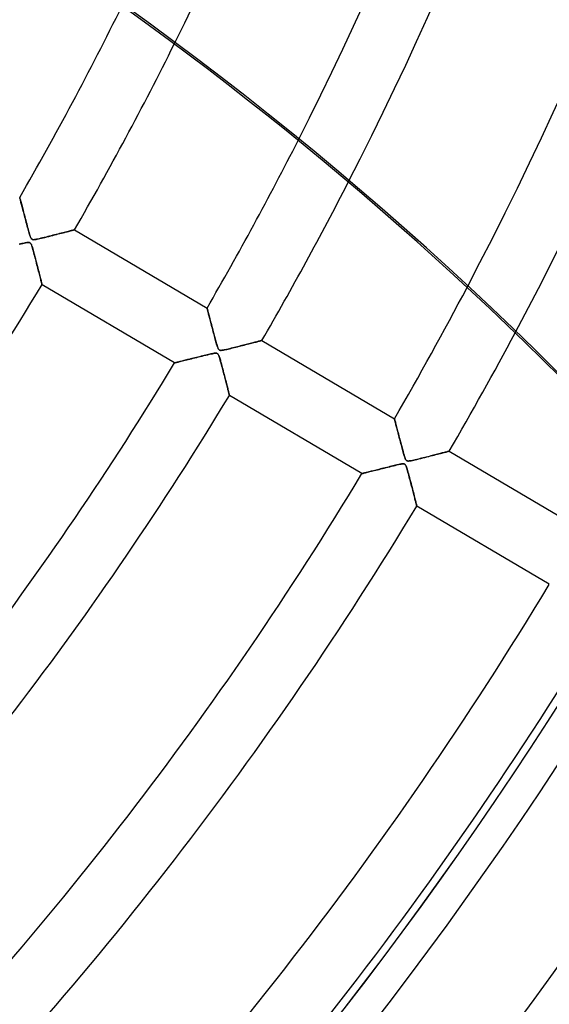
# Model space of a CAD drawing. Header units: millimetres. Extents: x -790 to 790, y -790 to 790.
# Tile 35 of 54: x 438 to 521, y -380 to -226. Entities that reach past the tile are written whole.
import ezdxf

# ---------------------------------------------------------------- set-up
doc = ezdxf.new("R2010")
doc.units = ezdxf.units.MM
doc.layers.add('HIDDEN', color=7, linetype='Continuous')
doc.layers.add('THICK', color=7, linetype='Continuous')

msp = doc.modelspace()

# ---------------------------------------------------------------- linework, layer by layer
at = {"layer": 'HIDDEN'}
for p, q in [((438.5, -253.52), (438.5, -253.53)), ((438.5, -253.53), (438.51, -253.56)), ((438.51, -253.56), (438.52, -253.61)), ((438.52, -253.61), (438.54, -253.69)), ((438.54, -253.69), (438.57, -253.78)), ((438.57, -253.78), (438.6, -253.9)), ((438.6, -253.9), (438.63, -254.03)), ((438.63, -254.03), (438.67, -254.17)), ((438.67, -254.17), (438.71, -254.34)), ((438.71, -254.34), (438.76, -254.51)), ((438.76, -254.51), (438.81, -254.7)), ((438.81, -254.7), (438.86, -254.91)), ((438.86, -254.91), (438.92, -255.12)), ((438.92, -255.12), (438.98, -255.34)), ((438.98, -255.34), (439.04, -255.58)), ((439.04, -255.58), (439.1, -255.82)), ((439.1, -255.82), (439.17, -256.06)), ((439.17, -256.06), (439.23, -256.32)), ((439.23, -256.32), (439.3, -256.58)), ((439.3, -256.58), (439.37, -256.85)), ((439.37, -256.85), (439.44, -257.12)), ((439.44, -257.12), (439.52, -257.4)), ((439.52, -257.4), (439.59, -257.68)), ((439.59, -257.68), (439.67, -257.96)), ((439.67, -257.96), (439.74, -258.25)), ((439.74, -258.25), (439.82, -258.53)), ((439.82, -258.53), (439.9, -258.81)), ((439.9, -258.81), (439.97, -259.06)), ((439.97, -259.06), (440.04, -259.29)), ((440.04, -259.29), (440.1, -259.49)), ((443.96, -259.41), (444.25, -259.34)), ((444.25, -259.34), (444.52, -259.26)), ((444.52, -259.26), (444.79, -259.2)), ((444.79, -259.2), (445.04, -259.13)), ((445.04, -259.13), (445.29, -259.07)), ((445.29, -259.07), (445.52, -259.01)), ((445.52, -259.01), (445.73, -258.95)), ((445.73, -258.95), (445.94, -258.9)), ((445.94, -258.9), (446.13, -258.85)), ((446.13, -258.85), (446.3, -258.8)), ((446.3, -258.8), (446.46, -258.76)), ((446.46, -258.76), (446.6, -258.73)), ((446.6, -258.73), (446.72, -258.69)), ((446.72, -258.69), (446.83, -258.67)), ((446.83, -258.67), (446.92, -258.64)), ((446.92, -258.64), (446.99, -258.62)), ((446.99, -258.62), (447.05, -258.61)), ((447.05, -258.61), (447.08, -258.6)), ((447.08, -258.6), (447.09, -258.6)), ((438.62, -260.83), (438.39, -260.88)), ((438.83, -260.78), (438.62, -260.83)), ((439.03, -260.73), (438.83, -260.78)), ((439.21, -260.69), (439.03, -260.73)), ((439.36, -260.66), (439.21, -260.69)), ((439.5, -260.64), (439.36, -260.66)), ((439.64, -260.61), (439.5, -260.64)), ((439.76, -260.6), (439.64, -260.61)), ((439.87, -260.59), (439.76, -260.6)), ((439.97, -260.6), (439.87, -260.59)), ((440.04, -260.62), (439.97, -260.6)), ((440.11, -260.65), (440.04, -260.62)), ((440.1, -259.49), (440.16, -259.66)), ((440.17, -260.69), (440.11, -260.65)), ((440.16, -259.66), (440.21, -259.8)), ((440.22, -260.76), (440.17, -260.69)), ((440.21, -259.8), (440.27, -259.92)), ((440.28, -260.84), (440.22, -260.76)), ((440.27, -259.92), (440.33, -260.01)), ((440.33, -260.95), (440.28, -260.84)), ((440.33, -260.01), (440.39, -260.08)), ((440.39, -260.08), (440.46, -260.12)), ((440.46, -260.12), (440.55, -260.15)), ((440.55, -260.15), (440.65, -260.16)), ((440.65, -260.16), (440.78, -260.15)), ((440.78, -260.15), (440.92, -260.13)), ((440.92, -260.13), (441.08, -260.11)), ((441.08, -260.11), (441.25, -260.07)), ((441.25, -260.07), (441.44, -260.03)), ((441.44, -260.03), (441.66, -259.98)), ((441.66, -259.98), (441.91, -259.92)), ((441.91, -259.92), (442.17, -259.86)), ((442.17, -259.86), (442.45, -259.79)), ((442.45, -259.79), (442.74, -259.72)), ((442.74, -259.72), (443.05, -259.64)), ((443.05, -259.64), (443.36, -259.56)), ((443.36, -259.56), (443.67, -259.48)), ((443.67, -259.48), (443.96, -259.41)), ((440.38, -261.09), (440.33, -260.95)), ((440.44, -261.26), (440.38, -261.09)), ((440.5, -261.46), (440.44, -261.26)), ((440.57, -261.69), (440.5, -261.46)), ((440.64, -261.94), (440.57, -261.69)), ((440.71, -262.2), (440.64, -261.94)), ((440.78, -262.47), (440.71, -262.2)), ((440.85, -262.74), (440.78, -262.47)), ((440.92, -263.01), (440.85, -262.74)), ((441, -263.28), (440.92, -263.01)), ((441.07, -263.55), (441, -263.28)), ((441.13, -263.82), (441.07, -263.55)), ((441.2, -264.08), (441.13, -263.82)), ((441.27, -264.35), (441.2, -264.08)), ((441.34, -264.61), (441.27, -264.35)), ((441.4, -264.86), (441.34, -264.61)), ((441.46, -265.1), (441.4, -264.86)), ((441.53, -265.34), (441.46, -265.1)), ((441.58, -265.57), (441.53, -265.34)), ((441.64, -265.79), (441.58, -265.57)), ((441.69, -266), (441.64, -265.79)), ((441.74, -266.19), (441.69, -266)), ((441.79, -266.37), (441.74, -266.19)), ((441.83, -266.54), (441.79, -266.37)), ((441.87, -266.69), (441.83, -266.54)), ((441.9, -266.82), (441.87, -266.69)), ((441.93, -266.94), (441.9, -266.82)), ((441.95, -267.03), (441.93, -266.94)), ((441.97, -267.11), (441.95, -267.03)), ((441.99, -267.16), (441.97, -267.11)), ((442, -267.2), (441.99, -267.16)), ((442, -267.21), (442, -267.2)), ((467.85, -270.88), (467.85, -270.89)), ((467.85, -270.89), (467.86, -270.92)), ((467.86, -270.92), (467.88, -270.98)), ((467.88, -270.98), (467.9, -271.06)), ((467.9, -271.06), (467.92, -271.16)), ((467.92, -271.16), (467.96, -271.27)), ((467.96, -271.27), (467.99, -271.41)), ((467.99, -271.41), (468.03, -271.57)), ((468.03, -271.57), (468.08, -271.74)), ((468.08, -271.74), (468.12, -271.92)), ((468.12, -271.92), (468.18, -272.12)), ((468.18, -272.12), (468.23, -272.33)), ((468.23, -272.33), (468.29, -272.55)), ((468.29, -272.55), (468.35, -272.78)), ((468.35, -272.78), (468.41, -273.02)), ((468.41, -273.02), (468.48, -273.27)), ((468.48, -273.27), (468.55, -273.53)), ((468.55, -273.53), (468.62, -273.79)), ((468.62, -273.79), (468.69, -274.06)), ((468.69, -274.06), (468.76, -274.33)), ((468.76, -274.33), (468.83, -274.61)), ((468.83, -274.61), (468.91, -274.9)), ((468.91, -274.9), (468.98, -275.18)), ((468.98, -275.18), (469.06, -275.47)), ((469.06, -275.47), (469.14, -275.76)), ((469.14, -275.76), (469.22, -276.05)), ((469.22, -276.05), (469.29, -276.32)), ((469.29, -276.32), (469.36, -276.56)), ((474.79, -276.39), (474.99, -276.34)), ((474.99, -276.34), (475.18, -276.29)), ((475.18, -276.29), (475.36, -276.24)), ((475.36, -276.24), (475.53, -276.2)), ((475.53, -276.2), (475.69, -276.15)), ((475.69, -276.15), (475.83, -276.12)), ((475.83, -276.12), (475.97, -276.08)), ((475.97, -276.08), (476.09, -276.05)), ((476.09, -276.05), (476.19, -276.02)), ((476.19, -276.02), (476.28, -276)), ((476.28, -276), (476.35, -275.98)), ((476.35, -275.98), (476.4, -275.97)), ((476.4, -275.97), (476.43, -275.96)), ((476.43, -275.96), (476.44, -275.96)), ((469.36, -276.56), (469.43, -276.77)), ((469.43, -276.77), (469.49, -276.95)), ((469.49, -276.95), (469.54, -277.1)), ((469.54, -277.1), (469.59, -277.22)), ((469.59, -277.22), (469.64, -277.32)), ((469.64, -277.32), (469.7, -277.39)), ((469.7, -277.39), (469.75, -277.44)), ((469.75, -277.44), (469.82, -277.48)), ((469.82, -277.48), (469.89, -277.5)), ((469.89, -277.5), (469.97, -277.51)), ((469.97, -277.51), (470.07, -277.51)), ((470.07, -277.51), (470.19, -277.5)), ((470.19, -277.5), (470.32, -277.48)), ((470.32, -277.48), (470.45, -277.46)), ((470.45, -277.46), (470.6, -277.43)), ((470.6, -277.43), (470.76, -277.4)), ((470.76, -277.4), (470.94, -277.36)), ((470.94, -277.36), (471.14, -277.31)), ((471.14, -277.31), (471.36, -277.26)), ((471.36, -277.26), (471.59, -277.2)), ((471.59, -277.2), (471.83, -277.14)), ((471.83, -277.14), (472.08, -277.08)), ((472.08, -277.08), (472.35, -277.01)), ((472.35, -277.01), (472.62, -276.94)), ((472.62, -276.94), (472.89, -276.87)), ((472.89, -276.87), (473.15, -276.81)), ((473.15, -276.81), (473.41, -276.74)), ((473.41, -276.74), (473.66, -276.68)), ((473.66, -276.68), (473.91, -276.61)), ((473.91, -276.61), (474.14, -276.55)), ((474.14, -276.55), (474.37, -276.5)), ((474.37, -276.5), (474.58, -276.44)), ((474.58, -276.44), (474.79, -276.39)), ((462.9, -279.45), (462.84, -279.46)), ((462.98, -279.43), (462.9, -279.45)), ((463.07, -279.41), (462.98, -279.43)), ((463.18, -279.38), (463.07, -279.41)), ((463.3, -279.35), (463.18, -279.38)), ((463.43, -279.32), (463.3, -279.35)), ((463.57, -279.28), (463.43, -279.32)), ((463.72, -279.24), (463.57, -279.28)), ((463.88, -279.2), (463.72, -279.24)), ((464.05, -279.16), (463.88, -279.2)), ((464.23, -279.12), (464.05, -279.16)), ((464.42, -279.07), (464.23, -279.12)), ((464.61, -279.02), (464.42, -279.07)), ((464.81, -278.97), (464.61, -279.02)), ((465.02, -278.92), (464.81, -278.97)), ((465.24, -278.86), (465.02, -278.92)), ((465.46, -278.81), (465.24, -278.86)), ((465.7, -278.75), (465.46, -278.81)), ((465.93, -278.69), (465.7, -278.75)), ((466.18, -278.63), (465.93, -278.69)), ((466.43, -278.56), (466.18, -278.63)), ((466.68, -278.5), (466.43, -278.56)), ((466.94, -278.44), (466.68, -278.5)), ((467.18, -278.38), (466.94, -278.44)), ((467.42, -278.32), (467.18, -278.38)), ((467.65, -278.26), (467.42, -278.32)), ((467.86, -278.21), (467.65, -278.26)), ((468.07, -278.16), (467.86, -278.21)), ((468.26, -278.12), (468.07, -278.16)), ((468.43, -278.08), (468.26, -278.12)), ((468.59, -278.04), (468.43, -278.08)), ((468.73, -278.02), (468.59, -278.04)), ((468.86, -277.99), (468.73, -278.02)), ((468.98, -277.97), (468.86, -277.99)), ((469.1, -277.96), (468.98, -277.97)), ((469.21, -277.95), (469.1, -277.96)), ((469.3, -277.96), (469.21, -277.95)), ((469.37, -277.97), (469.3, -277.96)), ((469.44, -277.99), (469.37, -277.97)), ((469.49, -278.03), (469.44, -277.99)), ((469.55, -278.08), (469.49, -278.03)), ((469.6, -278.15), (469.55, -278.08)), ((469.64, -278.23), (469.6, -278.15)), ((469.69, -278.34), (469.64, -278.23)), ((469.74, -278.48), (469.69, -278.34)), ((469.8, -278.64), (469.74, -278.48)), ((469.86, -278.83), (469.8, -278.64)), ((469.92, -279.04), (469.86, -278.83)), ((469.98, -279.28), (469.92, -279.04)), ((470.05, -279.52), (469.98, -279.28)), ((462.77, -279.48), (462.76, -279.48)), ((462.8, -279.48), (462.77, -279.48)), ((462.84, -279.46), (462.8, -279.48)), ((470.12, -279.76), (470.05, -279.52)), ((470.18, -280.01), (470.12, -279.76)), ((470.25, -280.26), (470.18, -280.01)), ((470.31, -280.5), (470.25, -280.26)), ((470.37, -280.74), (470.31, -280.5)), ((470.43, -280.98), (470.37, -280.74)), ((470.5, -281.21), (470.43, -280.98)), ((470.56, -281.45), (470.5, -281.21)), ((470.61, -281.67), (470.56, -281.45)), ((470.67, -281.9), (470.61, -281.67)), ((470.73, -282.12), (470.67, -281.9)), ((470.78, -282.33), (470.73, -282.12)), ((470.84, -282.54), (470.78, -282.33)), ((470.89, -282.74), (470.84, -282.54)), ((470.94, -282.94), (470.89, -282.74)), ((470.99, -283.13), (470.94, -282.94)), ((471.03, -283.31), (470.99, -283.13)), ((471.08, -283.48), (471.03, -283.31)), ((471.12, -283.64), (471.08, -283.48)), ((471.15, -283.79), (471.12, -283.64)), ((471.19, -283.93), (471.15, -283.79)), ((471.22, -284.06), (471.19, -283.93)), ((471.25, -284.17), (471.22, -284.06)), ((471.28, -284.27), (471.25, -284.17)), ((471.3, -284.36), (471.28, -284.27)), ((471.32, -284.43), (471.3, -284.36)), ((471.33, -284.49), (471.32, -284.43)), ((471.34, -284.53), (471.33, -284.49)), ((471.35, -284.56), (471.34, -284.53)), ((471.35, -284.57), (471.35, -284.56)), ((497.2, -288.24), (497.21, -288.25)), ((497.21, -288.25), (497.22, -288.28)), ((497.22, -288.28), (497.23, -288.34)), ((497.23, -288.34), (497.25, -288.42)), ((497.25, -288.42), (497.28, -288.52)), ((497.28, -288.52), (497.31, -288.64)), ((497.31, -288.64), (497.35, -288.78)), ((497.35, -288.78), (497.39, -288.94)), ((497.39, -288.94), (497.43, -289.11)), ((497.43, -289.11), (497.48, -289.29)), ((497.48, -289.29), (497.53, -289.49)), ((497.53, -289.49), (497.59, -289.71)), ((497.59, -289.71), (497.65, -289.93)), ((497.65, -289.93), (497.71, -290.16)), ((497.71, -290.16), (497.77, -290.41)), ((497.77, -290.41), (497.84, -290.66)), ((497.84, -290.66), (497.91, -290.91)), ((497.91, -290.91), (497.97, -291.18)), ((497.97, -291.18), (498.05, -291.45)), ((498.05, -291.45), (498.12, -291.72)), ((498.12, -291.72), (498.19, -292)), ((498.19, -292), (498.27, -292.29)), ((498.27, -292.29), (498.34, -292.57)), ((498.34, -292.57), (498.42, -292.86)), ((498.42, -292.86), (498.5, -293.15)), ((498.5, -293.15), (498.58, -293.44)), ((505.62, -293.36), (505.7, -293.34)), ((505.7, -293.34), (505.75, -293.33)), ((505.75, -293.33), (505.78, -293.32)), ((505.78, -293.32), (505.79, -293.32)), ((498.58, -293.44), (498.65, -293.7)), ((498.65, -293.7), (498.72, -293.94)), ((498.72, -293.94), (498.78, -294.15)), ((498.78, -294.15), (498.84, -294.33)), ((498.84, -294.33), (498.9, -294.47)), ((498.9, -294.47), (498.95, -294.59)), ((498.95, -294.59), (499, -294.68)), ((499, -294.68), (499.05, -294.75)), ((499.05, -294.75), (499.1, -294.8)), ((499.1, -294.8), (499.16, -294.83)), ((499.16, -294.83), (499.23, -294.86)), ((499.23, -294.86), (499.31, -294.87)), ((499.31, -294.87), (499.4, -294.87)), ((499.4, -294.87), (499.52, -294.86)), ((499.52, -294.86), (499.66, -294.84)), ((499.66, -294.84), (499.82, -294.82)), ((499.82, -294.82), (500.01, -294.78)), ((500.01, -294.78), (500.23, -294.73)), ((500.23, -294.73), (500.47, -294.67)), ((500.47, -294.67), (500.74, -294.61)), ((500.74, -294.61), (501.02, -294.54)), ((501.02, -294.54), (501.33, -294.46)), ((501.33, -294.46), (501.65, -294.38)), ((501.65, -294.38), (501.97, -294.3)), ((501.97, -294.3), (502.28, -294.22)), ((502.28, -294.22), (502.58, -294.15)), ((502.58, -294.15), (502.88, -294.07)), ((502.88, -294.07), (503.16, -294)), ((503.16, -294), (503.43, -293.93)), ((503.43, -293.93), (503.7, -293.86)), ((503.7, -293.86), (503.95, -293.8)), ((503.95, -293.8), (504.18, -293.73)), ((504.18, -293.73), (504.41, -293.68)), ((504.41, -293.68), (504.62, -293.62)), ((504.62, -293.62), (504.81, -293.57)), ((504.81, -293.57), (504.99, -293.53)), ((504.99, -293.53), (505.15, -293.49)), ((505.15, -293.49), (505.29, -293.45)), ((505.29, -293.45), (505.42, -293.41)), ((505.42, -293.41), (505.53, -293.39)), ((505.53, -293.39), (505.62, -293.36)), ((493.75, -296.43), (493.56, -296.48)), ((493.94, -296.39), (493.75, -296.43)), ((494.14, -296.33), (493.94, -296.39)), ((494.35, -296.28), (494.14, -296.33)), ((494.56, -296.23), (494.35, -296.28)), ((494.78, -296.17), (494.56, -296.23)), ((495.01, -296.11), (494.78, -296.17)), ((495.25, -296.06), (495.01, -296.11)), ((495.49, -295.99), (495.25, -296.06)), ((495.74, -295.93), (495.49, -295.99)), ((496, -295.87), (495.74, -295.93)), ((496.25, -295.81), (496, -295.87)), ((496.5, -295.74), (496.25, -295.81)), ((496.73, -295.69), (496.5, -295.74)), ((496.96, -295.63), (496.73, -295.69)), ((497.18, -295.58), (496.96, -295.63)), ((497.38, -295.53), (497.18, -295.58)), ((497.58, -295.48), (497.38, -295.53)), ((497.75, -295.44), (497.58, -295.48)), ((497.92, -295.41), (497.75, -295.44)), ((498.06, -295.38), (497.92, -295.41)), ((498.19, -295.35), (498.06, -295.38)), ((498.31, -295.33), (498.19, -295.35)), ((498.43, -295.32), (498.31, -295.33)), ((498.54, -295.31), (498.43, -295.32)), ((498.63, -295.31), (498.54, -295.31)), ((498.71, -295.32), (498.63, -295.31)), ((498.78, -295.35), (498.71, -295.32)), ((498.84, -295.38), (498.78, -295.35)), ((498.89, -295.43), (498.84, -295.38)), ((498.94, -295.49), (498.89, -295.43)), ((498.99, -295.58), (498.94, -295.49)), ((499.04, -295.68), (498.99, -295.58)), ((499.09, -295.82), (499.04, -295.68)), ((499.14, -295.98), (499.09, -295.82)), ((499.2, -296.17), (499.14, -295.98)), ((499.26, -296.38), (499.2, -296.17)), ((499.33, -296.6), (499.26, -296.38)), ((492.12, -296.84), (492.11, -296.84)), ((492.15, -296.83), (492.12, -296.84)), ((492.19, -296.82), (492.15, -296.83)), ((492.25, -296.81), (492.19, -296.82)), ((492.33, -296.79), (492.25, -296.81)), ((492.42, -296.77), (492.33, -296.79)), ((492.52, -296.74), (492.42, -296.77)), ((492.64, -296.71), (492.52, -296.74)), ((492.77, -296.68), (492.64, -296.71)), ((492.91, -296.64), (492.77, -296.68)), ((493.06, -296.61), (492.91, -296.64)), ((493.22, -296.57), (493.06, -296.61)), ((493.39, -296.52), (493.22, -296.57)), ((493.56, -296.48), (493.39, -296.52)), ((499.39, -296.85), (499.33, -296.6)), ((499.46, -297.1), (499.39, -296.85)), ((499.53, -297.35), (499.46, -297.1)), ((499.59, -297.59), (499.53, -297.35)), ((499.66, -297.84), (499.59, -297.59)), ((499.72, -298.08), (499.66, -297.84)), ((499.78, -298.32), (499.72, -298.08)), ((499.84, -298.56), (499.78, -298.32)), ((499.9, -298.79), (499.84, -298.56)), ((499.96, -299.02), (499.9, -298.79)), ((500.02, -299.24), (499.96, -299.02)), ((500.08, -299.46), (500.02, -299.24)), ((500.13, -299.68), (500.08, -299.46)), ((500.19, -299.89), (500.13, -299.68)), ((500.24, -300.09), (500.19, -299.89)), ((500.29, -300.29), (500.24, -300.09)), ((500.34, -300.47), (500.29, -300.29)), ((500.38, -300.65), (500.34, -300.47)), ((500.42, -300.83), (500.38, -300.65)), ((500.47, -300.99), (500.42, -300.83)), ((500.5, -301.14), (500.47, -300.99)), ((500.54, -301.28), (500.5, -301.14)), ((500.57, -301.41), (500.54, -301.28)), ((500.6, -301.53), (500.57, -301.41)), ((500.63, -301.63), (500.6, -301.53)), ((500.65, -301.72), (500.63, -301.63)), ((500.67, -301.79), (500.65, -301.72)), ((500.68, -301.85), (500.67, -301.79)), ((500.7, -301.89), (500.68, -301.85)), ((500.7, -301.92), (500.7, -301.89)), ((500.7, -301.92), (500.7, -301.92))]:
    msp.add_line(p, q, dxfattribs=at)
for radius, start, end in [(732, 180.00002, 0), (682, 180.00002, 0), (677, 180.00002, 0), (625, 179.99998, 0), (620, 179.99998, 0), (516.49, 333.6211, 0), (540.61, 333.0999, 0), (550.59, 332.8634, 0), (574.71, 332.24535, 0), (584.69, 331.97142, 0), (642.91, 270.44561, 328.9544), (652.89, 270.43879, 328.96121)]:
    msp.add_arc((0, 0), radius, start, end, dxfattribs=at)
msp.add_ellipse((136.61, -659.54), major_axis=(-531.92, 121.41), ratio=0.987688, start_param=-2.280953, end_param=-1.73342, dxfattribs=at)
at = {"layer": 'THICK'}
for p, q in [((438.5, -253.53), (438.5, -253.52)), ((438.51, -253.56), (438.5, -253.53)), ((438.52, -253.61), (438.51, -253.56)), ((438.54, -253.69), (438.52, -253.61)), ((438.57, -253.78), (438.54, -253.69)), ((438.6, -253.89), (438.57, -253.78)), ((438.63, -254.01), (438.6, -253.89)), ((438.66, -254.15), (438.63, -254.01)), ((438.7, -254.3), (438.66, -254.15)), ((438.75, -254.47), (438.7, -254.3)), ((438.79, -254.64), (438.75, -254.47)), ((438.84, -254.83), (438.79, -254.64)), ((438.89, -255.02), (438.84, -254.83)), ((438.95, -255.23), (438.89, -255.02)), ((439, -255.44), (438.95, -255.23)), ((439.06, -255.66), (439, -255.44)), ((439.12, -255.89), (439.06, -255.66)), ((439.19, -256.13), (439.12, -255.89)), ((439.25, -256.38), (439.19, -256.13)), ((439.32, -256.64), (439.25, -256.38)), ((439.39, -256.9), (439.32, -256.64)), ((439.46, -257.17), (439.39, -256.9)), ((439.53, -257.45), (439.46, -257.17)), ((439.61, -257.72), (439.53, -257.45)), ((439.68, -257.99), (439.61, -257.72)), ((439.74, -258.24), (439.68, -257.99)), ((439.81, -258.48), (439.74, -258.24)), ((439.87, -258.71), (439.81, -258.48)), ((439.93, -258.92), (439.87, -258.71)), ((439.98, -259.11), (439.93, -258.92)), ((440.04, -259.29), (439.98, -259.11)), ((440.08, -259.44), (440.04, -259.29)), ((444.23, -259.34), (443.97, -259.41)), ((444.49, -259.27), (444.23, -259.34)), ((444.74, -259.21), (444.49, -259.27)), ((444.99, -259.14), (444.74, -259.21)), ((445.23, -259.08), (444.99, -259.14)), ((445.46, -259.02), (445.23, -259.08)), ((445.67, -258.97), (445.46, -259.02)), ((445.88, -258.91), (445.67, -258.97)), ((446.07, -258.86), (445.88, -258.91)), ((446.26, -258.82), (446.07, -258.86)), ((446.42, -258.77), (446.26, -258.82)), ((446.57, -258.73), (446.42, -258.77)), ((446.7, -258.7), (446.57, -258.73)), ((446.82, -258.67), (446.7, -258.7)), ((446.92, -258.64), (446.82, -258.67)), ((446.99, -258.62), (446.92, -258.64)), ((447.05, -258.61), (446.99, -258.62)), ((447.08, -258.6), (447.05, -258.61)), ((447.09, -258.6), (447.08, -258.6)), ((447.09, -258.6), (467.85, -270.88)), ((438.44, -260.87), (438.72, -260.8)), ((438.72, -260.8), (438.97, -260.75)), ((438.97, -260.75), (439.2, -260.69)), ((439.2, -260.69), (439.41, -260.65)), ((439.41, -260.65), (439.59, -260.62)), ((439.59, -260.62), (439.74, -260.6)), ((439.74, -260.6), (439.87, -260.59)), ((439.87, -260.59), (439.98, -260.6)), ((439.98, -260.6), (440.07, -260.63)), ((440.07, -260.63), (440.14, -260.67)), ((440.13, -259.58), (440.08, -259.44)), ((440.17, -259.7), (440.13, -259.58)), ((440.14, -260.67), (440.2, -260.73)), ((440.22, -259.82), (440.17, -259.7)), ((440.2, -260.73), (440.26, -260.81)), ((440.27, -259.92), (440.22, -259.82)), ((440.26, -260.81), (440.32, -260.93)), ((440.32, -260), (440.27, -259.92)), ((440.37, -260.06), (440.32, -260)), ((440.32, -260.93), (440.37, -261.07)), ((440.43, -260.1), (440.37, -260.06)), ((440.5, -260.13), (440.43, -260.1)), ((440.58, -260.15), (440.5, -260.13)), ((440.68, -260.16), (440.58, -260.15)), ((440.8, -260.15), (440.68, -260.16)), ((440.95, -260.13), (440.8, -260.15)), ((441.13, -260.1), (440.95, -260.13)), ((441.34, -260.05), (441.13, -260.1)), ((441.57, -260), (441.34, -260.05)), ((441.82, -259.94), (441.57, -260)), ((442.08, -259.88), (441.82, -259.94)), ((442.35, -259.82), (442.08, -259.88)), ((442.62, -259.75), (442.35, -259.82)), ((442.89, -259.68), (442.62, -259.75)), ((443.16, -259.61), (442.89, -259.68)), ((443.43, -259.54), (443.16, -259.61)), ((443.7, -259.47), (443.43, -259.54)), ((443.97, -259.41), (443.7, -259.47)), ((440.37, -261.07), (440.42, -261.21)), ((440.42, -261.21), (440.48, -261.38)), ((440.48, -261.38), (440.53, -261.57)), ((440.53, -261.57), (440.6, -261.79)), ((440.6, -261.79), (440.66, -262.03)), ((440.66, -262.03), (440.73, -262.29)), ((440.73, -262.29), (440.81, -262.56)), ((440.81, -262.56), (440.88, -262.86)), ((440.88, -262.86), (440.97, -263.17)), ((440.97, -263.17), (441.05, -263.48)), ((441.05, -263.48), (441.13, -263.78)), ((441.13, -263.78), (441.2, -264.07)), ((441.2, -264.07), (441.27, -264.36)), ((441.27, -264.36), (441.35, -264.64)), ((441.35, -264.64), (441.41, -264.9)), ((441.41, -264.9), (441.48, -265.16)), ((441.48, -265.16), (441.54, -265.4)), ((441.54, -265.4), (441.6, -265.63)), ((441.6, -265.63), (441.65, -265.85)), ((441.65, -265.85), (441.71, -266.05)), ((441.71, -266.05), (441.75, -266.24)), ((441.75, -266.24), (441.8, -266.41)), ((441.8, -266.41), (441.84, -266.57)), ((441.84, -266.57), (441.87, -266.71)), ((441.87, -266.71), (441.91, -266.84)), ((441.91, -266.84), (441.93, -266.95)), ((441.93, -266.95), (441.96, -267.04)), ((441.96, -267.04), (441.97, -267.11)), ((441.97, -267.11), (441.99, -267.16)), ((441.99, -267.16), (442, -267.2)), ((442, -267.2), (442, -267.21)), ((462.76, -279.48), (442, -267.21)), ((467.85, -270.89), (467.85, -270.88)), ((467.86, -270.91), (467.85, -270.89)), ((467.87, -270.96), (467.86, -270.91)), ((467.89, -271.02), (467.87, -270.96)), ((467.91, -271.1), (467.89, -271.02)), ((467.93, -271.19), (467.91, -271.1)), ((467.96, -271.29), (467.93, -271.19)), ((467.99, -271.41), (467.96, -271.29)), ((468.03, -271.54), (467.99, -271.41)), ((468.06, -271.68), (468.03, -271.54)), ((468.1, -271.84), (468.06, -271.68)), ((468.15, -272), (468.1, -271.84)), ((468.19, -272.17), (468.15, -272)), ((468.24, -272.34), (468.19, -272.17)), ((468.28, -272.53), (468.24, -272.34)), ((468.34, -272.72), (468.28, -272.53)), ((468.39, -272.92), (468.34, -272.72)), ((468.44, -273.13), (468.39, -272.92)), ((468.5, -273.35), (468.44, -273.13)), ((468.56, -273.57), (468.5, -273.35)), ((468.62, -273.8), (468.56, -273.57)), ((468.68, -274.04), (468.62, -273.8)), ((468.75, -274.29), (468.68, -274.04)), ((468.81, -274.54), (468.75, -274.29)), ((468.88, -274.79), (468.81, -274.54)), ((468.95, -275.04), (468.88, -274.79)), ((469.01, -275.29), (468.95, -275.04)), ((469.07, -275.52), (469.01, -275.29)), ((469.14, -275.75), (469.07, -275.52)), ((469.19, -275.96), (469.14, -275.75)), ((469.25, -276.17), (469.19, -275.96)), ((469.3, -276.35), (469.25, -276.17)), ((469.35, -276.53), (469.3, -276.35)), ((475, -276.33), (474.82, -276.38)), ((475.18, -276.28), (475, -276.33)), ((475.35, -276.24), (475.18, -276.28)), ((475.52, -276.2), (475.35, -276.24)), ((475.67, -276.16), (475.52, -276.2)), ((475.81, -276.12), (475.67, -276.16)), ((475.93, -276.09), (475.81, -276.12)), ((476.05, -276.06), (475.93, -276.09)), ((476.15, -276.03), (476.05, -276.06)), ((476.24, -276.01), (476.15, -276.03)), ((476.31, -275.99), (476.24, -276.01)), ((476.37, -275.98), (476.31, -275.99)), ((476.41, -275.97), (476.37, -275.98)), ((476.43, -275.96), (476.41, -275.97)), ((476.44, -275.96), (476.43, -275.96)), ((476.44, -275.96), (497.2, -288.24)), ((469.4, -276.68), (469.35, -276.53)), ((469.44, -276.82), (469.4, -276.68)), ((469.48, -276.94), (469.44, -276.82)), ((469.52, -277.06), (469.48, -276.94)), ((469.57, -277.17), (469.52, -277.06)), ((469.61, -277.26), (469.57, -277.17)), ((469.66, -277.34), (469.61, -277.26)), ((469.71, -277.4), (469.66, -277.34)), ((469.76, -277.45), (469.71, -277.4)), ((469.82, -277.48), (469.76, -277.45)), ((469.89, -277.5), (469.82, -277.48)), ((469.97, -277.51), (469.89, -277.5)), ((470.07, -277.51), (469.97, -277.51)), ((470.19, -277.5), (470.07, -277.51)), ((470.34, -277.48), (470.19, -277.5)), ((470.51, -277.45), (470.34, -277.48)), ((470.7, -277.41), (470.51, -277.45)), ((470.91, -277.36), (470.7, -277.41)), ((471.15, -277.31), (470.91, -277.36)), ((471.39, -277.25), (471.15, -277.31)), ((471.64, -277.19), (471.39, -277.25)), ((471.89, -277.13), (471.64, -277.19)), ((472.13, -277.07), (471.89, -277.13)), ((472.38, -277), (472.13, -277.07)), ((472.62, -276.94), (472.38, -277)), ((472.86, -276.88), (472.62, -276.94)), ((473.09, -276.82), (472.86, -276.88)), ((473.32, -276.76), (473.09, -276.82)), ((473.55, -276.71), (473.32, -276.76)), ((473.78, -276.65), (473.55, -276.71)), ((474, -276.59), (473.78, -276.65)), ((474.21, -276.54), (474, -276.59)), ((474.42, -276.48), (474.21, -276.54)), ((474.62, -276.43), (474.42, -276.48)), ((474.82, -276.38), (474.62, -276.43)), ((462.81, -279.47), (462.86, -279.46)), ((462.86, -279.46), (462.94, -279.44)), ((462.94, -279.44), (463.04, -279.41)), ((463.04, -279.41), (463.16, -279.38)), ((463.16, -279.38), (463.3, -279.35)), ((463.3, -279.35), (463.45, -279.31)), ((463.45, -279.31), (463.62, -279.27)), ((463.62, -279.27), (463.81, -279.22)), ((463.81, -279.22), (464.01, -279.17)), ((464.01, -279.17), (464.22, -279.12)), ((464.22, -279.12), (464.44, -279.06)), ((464.44, -279.06), (464.67, -279.01)), ((464.67, -279.01), (464.91, -278.94)), ((464.91, -278.94), (465.16, -278.88)), ((465.16, -278.88), (465.42, -278.82)), ((465.42, -278.82), (465.68, -278.75)), ((465.68, -278.75), (465.95, -278.68)), ((465.95, -278.68), (466.23, -278.62)), ((466.23, -278.62), (466.51, -278.55)), ((466.51, -278.55), (466.79, -278.47)), ((466.79, -278.47), (467.08, -278.4)), ((467.08, -278.4), (467.37, -278.33)), ((467.37, -278.33), (467.66, -278.26)), ((467.66, -278.26), (467.95, -278.19)), ((467.95, -278.19), (468.22, -278.13)), ((468.22, -278.13), (468.47, -278.07)), ((468.47, -278.07), (468.68, -278.03)), ((468.68, -278.03), (468.87, -277.99)), ((468.87, -277.99), (469.03, -277.97)), ((469.03, -277.97), (469.16, -277.95)), ((469.16, -277.95), (469.27, -277.95)), ((469.27, -277.95), (469.36, -277.96)), ((469.36, -277.96), (469.43, -277.99)), ((469.43, -277.99), (469.49, -278.03)), ((469.49, -278.03), (469.55, -278.08)), ((469.55, -278.08), (469.6, -278.15)), ((469.6, -278.15), (469.65, -278.24)), ((469.65, -278.24), (469.69, -278.34)), ((469.69, -278.34), (469.74, -278.47)), ((469.74, -278.47), (469.78, -278.59)), ((469.78, -278.59), (469.83, -278.73)), ((469.83, -278.73), (469.88, -278.89)), ((469.88, -278.89), (469.93, -279.07)), ((469.93, -279.07), (469.98, -279.27)), ((469.98, -279.27), (470.04, -279.48)), ((462.76, -279.48), (462.77, -279.48)), ((462.77, -279.48), (462.81, -279.47)), ((470.04, -279.48), (470.1, -279.71)), ((470.1, -279.71), (470.17, -279.95)), ((470.17, -279.95), (470.23, -280.21)), ((470.23, -280.21), (470.3, -280.47)), ((470.3, -280.47), (470.37, -280.74)), ((470.37, -280.74), (470.44, -281.01)), ((470.44, -281.01), (470.51, -281.28)), ((470.51, -281.28), (470.58, -281.53)), ((470.58, -281.53), (470.64, -281.78)), ((470.64, -281.78), (470.71, -282.03)), ((470.71, -282.03), (470.77, -282.26)), ((470.77, -282.26), (470.82, -282.49)), ((470.82, -282.49), (470.88, -282.7)), ((470.88, -282.7), (470.93, -282.91)), ((470.93, -282.91), (470.98, -283.11)), ((470.98, -283.11), (471.03, -283.3)), ((471.03, -283.3), (471.08, -283.48)), ((471.08, -283.48), (471.12, -283.65)), ((471.12, -283.65), (471.16, -283.81)), ((471.16, -283.81), (471.2, -283.96)), ((471.2, -283.96), (471.23, -284.09)), ((471.23, -284.09), (471.26, -284.21)), ((471.26, -284.21), (471.29, -284.31)), ((471.29, -284.31), (471.31, -284.4)), ((471.31, -284.4), (471.33, -284.47)), ((471.33, -284.47), (471.34, -284.52)), ((471.34, -284.52), (471.35, -284.55)), ((471.35, -284.55), (471.35, -284.57)), ((492.11, -296.84), (471.35, -284.57)), ((497.21, -288.25), (497.2, -288.24)), ((497.21, -288.27), (497.21, -288.25)), ((497.22, -288.32), (497.21, -288.27)), ((497.24, -288.37), (497.22, -288.32)), ((497.26, -288.45), (497.24, -288.37)), ((497.28, -288.54), (497.26, -288.45)), ((497.31, -288.64), (497.28, -288.54)), ((497.34, -288.76), (497.31, -288.64)), ((497.38, -288.89), (497.34, -288.76)), ((497.41, -289.03), (497.38, -288.89)), ((497.45, -289.18), (497.41, -289.03)), ((497.49, -289.34), (497.45, -289.18)), ((497.54, -289.51), (497.49, -289.34)), ((497.58, -289.68), (497.54, -289.51)), ((497.63, -289.87), (497.58, -289.68)), ((497.68, -290.06), (497.63, -289.87)), ((497.73, -290.26), (497.68, -290.06)), ((497.79, -290.46), (497.73, -290.26)), ((497.84, -290.68), (497.79, -290.46)), ((497.9, -290.9), (497.84, -290.68)), ((497.96, -291.13), (497.9, -290.9)), ((498.02, -291.37), (497.96, -291.13)), ((498.09, -291.61), (498.02, -291.37)), ((498.15, -291.86), (498.09, -291.61)), ((498.22, -292.11), (498.15, -291.86)), ((498.29, -292.36), (498.22, -292.11)), ((498.35, -292.61), (498.29, -292.36)), ((498.42, -292.84), (498.35, -292.61)), ((498.48, -293.07), (498.42, -292.84)), ((498.54, -293.29), (498.48, -293.07)), ((498.59, -293.49), (498.54, -293.29)), ((505.66, -293.35), (505.59, -293.37)), ((505.72, -293.34), (505.66, -293.35)), ((505.76, -293.33), (505.72, -293.34)), ((505.79, -293.32), (505.76, -293.33)), ((505.79, -293.32), (505.79, -293.32)), ((505.79, -293.32), (526.56, -305.6)), ((498.64, -293.68), (498.59, -293.49)), ((498.69, -293.85), (498.64, -293.68)), ((498.74, -294.01), (498.69, -293.85)), ((498.78, -294.15), (498.74, -294.01)), ((498.83, -294.28), (498.78, -294.15)), ((498.87, -294.4), (498.83, -294.28)), ((498.91, -294.51), (498.87, -294.4)), ((498.96, -294.61), (498.91, -294.51)), ((499, -294.69), (498.96, -294.61)), ((499.05, -294.75), (499, -294.69)), ((499.1, -294.8), (499.05, -294.75)), ((499.16, -294.83), (499.1, -294.8)), ((499.23, -294.86), (499.16, -294.83)), ((499.31, -294.87), (499.23, -294.86)), ((499.41, -294.87), (499.31, -294.87)), ((499.52, -294.86), (499.41, -294.87)), ((499.66, -294.84), (499.52, -294.86)), ((499.83, -294.81), (499.66, -294.84)), ((500.02, -294.77), (499.83, -294.81)), ((500.24, -294.73), (500.02, -294.77)), ((500.47, -294.67), (500.24, -294.73)), ((500.72, -294.61), (500.47, -294.67)), ((500.97, -294.55), (500.72, -294.61)), ((501.22, -294.49), (500.97, -294.55)), ((501.46, -294.43), (501.22, -294.49)), ((501.71, -294.37), (501.46, -294.43)), ((501.95, -294.31), (501.71, -294.37)), ((502.19, -294.25), (501.95, -294.31)), ((502.43, -294.19), (502.19, -294.25)), ((502.66, -294.13), (502.43, -294.19)), ((502.89, -294.07), (502.66, -294.13)), ((503.11, -294.01), (502.89, -294.07)), ((503.33, -293.95), (503.11, -294.01)), ((503.55, -293.9), (503.33, -293.95)), ((503.76, -293.84), (503.55, -293.9)), ((503.96, -293.79), (503.76, -293.84)), ((504.16, -293.74), (503.96, -293.79)), ((504.35, -293.69), (504.16, -293.74)), ((504.53, -293.65), (504.35, -293.69)), ((504.7, -293.6), (504.53, -293.65)), ((504.86, -293.56), (504.7, -293.6)), ((505.01, -293.52), (504.86, -293.56)), ((505.15, -293.48), (505.01, -293.52)), ((505.28, -293.45), (505.15, -293.48)), ((505.4, -293.42), (505.28, -293.45)), ((505.5, -293.39), (505.4, -293.42)), ((505.59, -293.37), (505.5, -293.39)), ((493.59, -296.47), (493.81, -296.42)), ((493.81, -296.42), (494.05, -296.36)), ((494.05, -296.36), (494.29, -296.3)), ((494.29, -296.3), (494.54, -296.23)), ((494.54, -296.23), (494.8, -296.17)), ((494.8, -296.17), (495.06, -296.1)), ((495.06, -296.1), (495.33, -296.04)), ((495.33, -296.04), (495.61, -295.97)), ((495.61, -295.97), (495.89, -295.9)), ((495.89, -295.9), (496.17, -295.83)), ((496.17, -295.83), (496.46, -295.75)), ((496.46, -295.75), (496.75, -295.68)), ((496.75, -295.68), (497.05, -295.61)), ((497.05, -295.61), (497.33, -295.54)), ((497.33, -295.54), (497.6, -295.48)), ((497.6, -295.48), (497.84, -295.42)), ((497.84, -295.42), (498.06, -295.38)), ((498.06, -295.38), (498.24, -295.35)), ((498.24, -295.35), (498.39, -295.32)), ((498.39, -295.32), (498.52, -295.31)), ((498.52, -295.31), (498.62, -295.31)), ((498.62, -295.31), (498.7, -295.32)), ((498.7, -295.32), (498.78, -295.35)), ((498.78, -295.35), (498.84, -295.38)), ((498.84, -295.38), (498.89, -295.43)), ((498.89, -295.43), (498.94, -295.49)), ((498.94, -295.49), (498.99, -295.58)), ((498.99, -295.58), (499.04, -295.68)), ((499.04, -295.68), (499.09, -295.81)), ((499.09, -295.81), (499.14, -295.97)), ((499.14, -295.97), (499.2, -296.15)), ((499.2, -296.15), (499.26, -296.36)), ((499.26, -296.36), (499.33, -296.61)), ((492.11, -296.84), (492.12, -296.84)), ((492.12, -296.84), (492.16, -296.83)), ((492.16, -296.83), (492.22, -296.82)), ((492.22, -296.82), (492.3, -296.8)), ((492.3, -296.8), (492.4, -296.77)), ((492.4, -296.77), (492.52, -296.74)), ((492.52, -296.74), (492.66, -296.71)), ((492.66, -296.71), (492.81, -296.67)), ((492.81, -296.67), (492.99, -296.62)), ((492.99, -296.62), (493.17, -296.58)), ((493.17, -296.58), (493.37, -296.53)), ((493.37, -296.53), (493.59, -296.47)), ((499.33, -296.61), (499.4, -296.87)), ((499.4, -296.87), (499.48, -297.16)), ((499.48, -297.16), (499.56, -297.46)), ((499.56, -297.46), (499.64, -297.78)), ((499.64, -297.78), (499.72, -298.1)), ((499.72, -298.1), (499.81, -298.41)), ((499.81, -298.41), (499.88, -298.71)), ((499.88, -298.71), (499.96, -299.01)), ((499.96, -299.01), (500.03, -299.29)), ((500.03, -299.29), (500.1, -299.56)), ((500.1, -299.56), (500.17, -299.82)), ((500.17, -299.82), (500.23, -300.07)), ((500.23, -300.07), (500.29, -300.31)), ((500.29, -300.31), (500.35, -300.54)), ((500.35, -300.54), (500.4, -300.74)), ((500.4, -300.74), (500.45, -300.94)), ((500.45, -300.94), (500.5, -301.12)), ((500.5, -301.12), (500.54, -301.28)), ((500.54, -301.28), (500.58, -301.42)), ((500.58, -301.42), (500.61, -301.55)), ((500.61, -301.55), (500.64, -301.66)), ((500.64, -301.66), (500.66, -301.75)), ((500.66, -301.75), (500.68, -301.83)), ((500.68, -301.83), (500.69, -301.88)), ((500.69, -301.88), (500.7, -301.91)), ((500.7, -301.91), (500.7, -301.92)), ((521.47, -314.2), (500.7, -301.92))]:
    msp.add_line(p, q, dxfattribs=at)
for radius, start, end in [(619.99, 179.99998, 0), (677.5, 180.00002, 0), (506.51, 329.9656, 333.8146), (516.49, 329.9547, 333.6211), (540.61, 329.9299, 333.0999), (550.59, 329.9203, 332.8634), (516.49, 316.969, 328.8453), (574.71, 329.89846, 332.24535), (584.69, 329.88998, 331.97142), (540.61, 316.5991, 328.8701), (550.59, 316.4224, 328.8797), (574.71, 315.94293, 328.90151), (584.69, 315.72417, 328.91005), (608.81, 315.14995, 328.92942), (618.79, 314.89447, 328.93704)]:
    msp.add_arc((0, 0), radius, start, end, dxfattribs=at)
msp.add_ellipse((136.54, -659.84), major_axis=(-531.92, 121.41), ratio=0.987688, start_param=-2.187101, end_param=-1.73342, dxfattribs=at)

doc.saveas('drawing.dxf')
